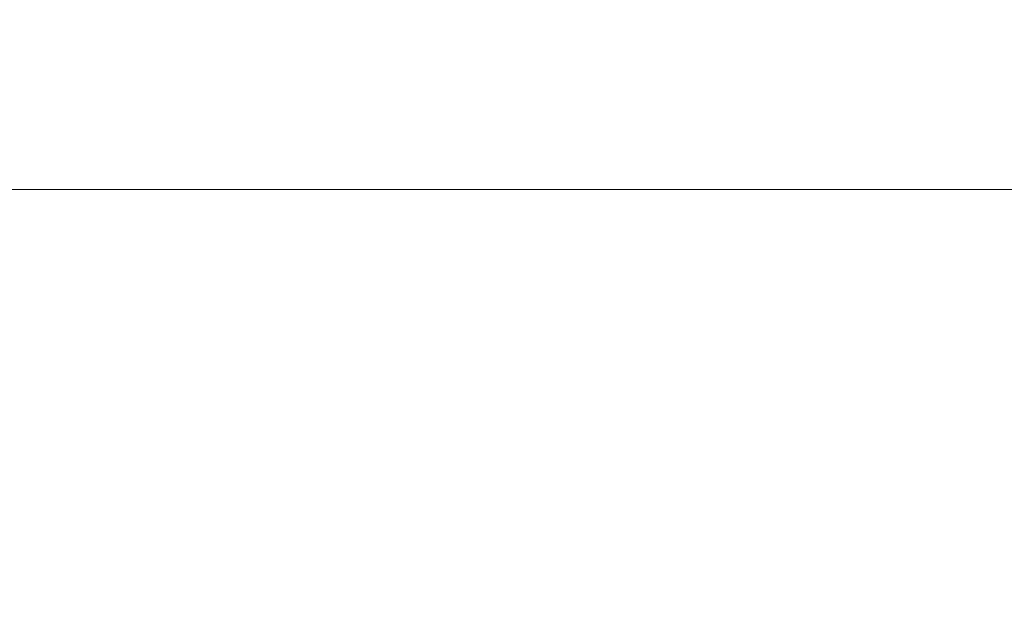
# Model space of a CAD drawing. Header units: millimetres. Extents: x 0 to 2100, y 0 to 1485.
# Tile 61 of 65: x 1515 to 1610, y 544 to 601. Entities that reach past the tile are written whole.
import ezdxf

# ---------------------------------------------------------------- set-up
doc = ezdxf.new("R2010")
doc.units = ezdxf.units.MM
doc.header["$LTSCALE"] = 5
doc.styles.add('SLDTEXTSTYLE1', font='TXT', dxfattribs={"width": 0.75})
doc.dimstyles.new('SLDDIMSTYLE0', dxfattribs={"dimtxt": 12.5, "dimasz": 15, "dimexe": 0, "dimexo": 0.0625, "dimgap": 3.125, "dimtad": 1, "dimdec": 0, "dimrnd": 1e-09, "dimzin": 12, "dimdsep": 46, "dimtxsty": 'SLDTEXTSTYLE1', "dimblk1": 'CLOSED', "dimblk2": 'CLOSED', "dimsah": 1, "dimcen": 0.09, "dimadec": 0, "dimazin": 3, "dimtfac": 1, "dimtofl": 0, "dimtmove": 0, "dimatfit": 3, "dimldrblk": 'CLOSED', "dimfxl": 0, "dimfrac": 2, "dimtolj": 1, "dimtzin": 12, "dimarcsym": 0})

# ---------------------------------------------------------------- blocks, each defined once
blk = doc.blocks.new('_CLOSED')
at = {"color": 0, "linetype": 'ByBlock', "lineweight": -2}
for p, q in [((-1, 0.166667), (0, 0)), ((-1, 0.166667), (-1, -0.166667)), ((0, 0), (-1, -0.166667)), ((0, 0), (-1, 0))]:
    blk.add_line(p, q, dxfattribs=at)
blk = doc.blocks.new('_D_1')
at = {"color": 7, "linetype": 'Continuous', "lineweight": 0}
for p, q in [((1039.244, 346.431), (1039.244, 589.586)), ((1743.54, 289.479), (1743.54, 589.586)), ((1743.54, 584.586), (1039.244, 584.586))]:
    blk.add_line(p, q, dxfattribs=at)
at = {"color": 7, "linetype": 'Continuous', "lineweight": 0, "xscale": 15, "yscale": 15, "rotation": 180.0000000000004}
blk.add_blockref('_CLOSED', (1039.244, 584.586), dxfattribs=at)
at = {"color": 7, "linetype": 'Continuous', "lineweight": 0, "xscale": 15, "yscale": 15}
blk.add_blockref('_CLOSED', (1743.54, 584.586), dxfattribs=at)
at = {"color": 7, "linetype": 'Continuous', "lineweight": 0, "insert": (1377.538, 600.7), "char_height": 12.5, "attachment_point": 1, "style": 'SLDTEXTSTYLE1'}
blk.add_mtext('704', dxfattribs=at)

msp = doc.modelspace()

# ---------------------------------------------------------------- dimensions: what is measured, and where the dimension line sits
at = {"color": 7, "linetype": 'Continuous', "lineweight": 0}
dim = msp.add_linear_dim(base=(1039.244, 584.586), p1=(1743.54, 284.479), p2=(1039.244, 341.431), dimstyle='SLDDIMSTYLE0', dxfattribs=at)
dim.commit()
dim.dimension.update_dxf_attribs({"geometry": '_D_1', "text_midpoint": (1391.392, 584.586), "dimtype": 160})

doc.saveas('drawing.dxf')
